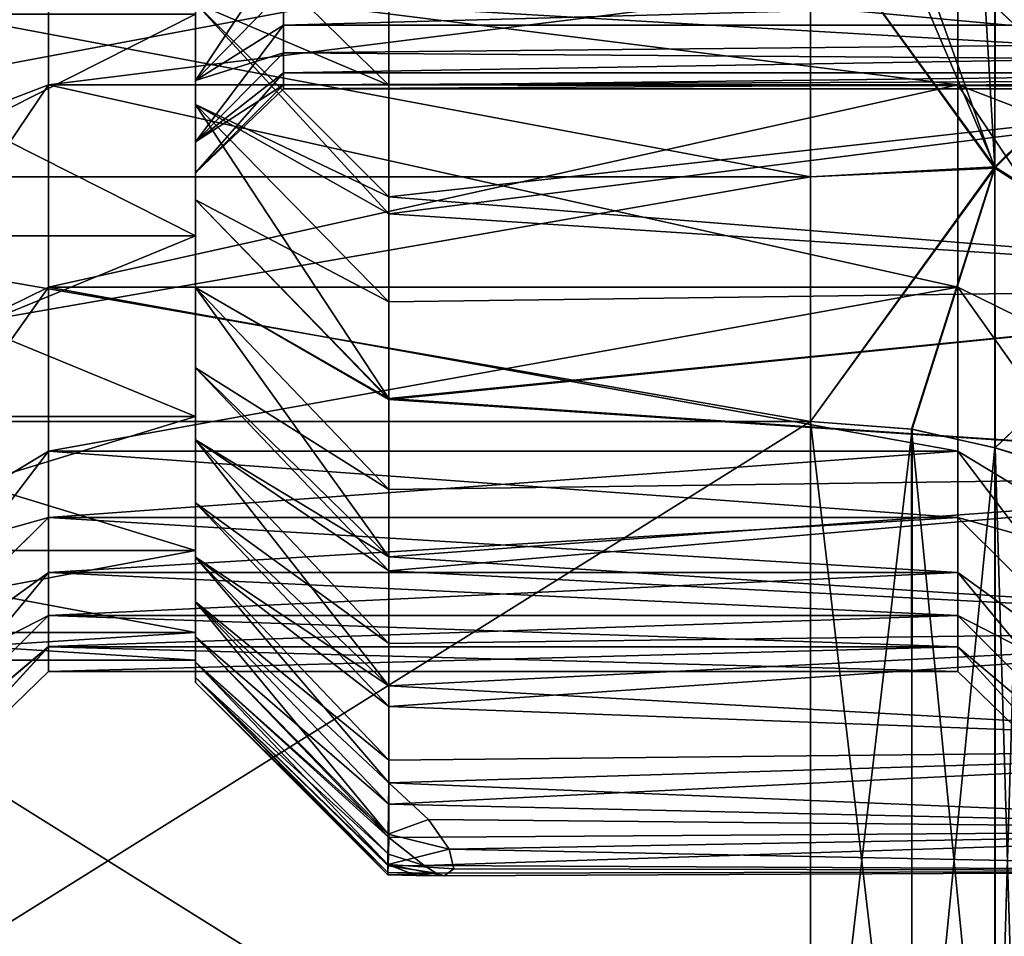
# Model space of a CAD drawing. Header units: metres. Extents: x -62 to 150, y -92 to 92.
# Tile 42 of 256: x -33.74 to -28.14, y -70.82 to -65.61. Entities that reach past the tile are written whole.
import ezdxf

# ---------------------------------------------------------------- set-up
doc = ezdxf.new("R2010")
doc.units = ezdxf.units.M
doc.layers.add('solid_500615', color=7, linetype='CONTINUOUS')

msp = doc.modelspace()

# ---------------------------------------------------------------- linework, layer by layer
at = {"layer": 'solid_500615'}
for points in [[(-32.739399, -52.135441, -12.039052), (-32.739399, -60, -12.669622), (-32.739399, -66.835899, -13.401247)], [(-32.739399, -52.135441, -12.039052), (-32.739399, -66.835899, -13.401247), (-32.739399, -53.164101, -13.401247)], [(-32.739399, -53.164101, -13.401247), (-32.739399, -66.835899, -13.401247), (-32.739399, -65.57444, -14.55124)], [(-32.739399, -53.164101, -0.938045), (-32.739399, -67.864563, -2.30024), (-32.739399, -60, -1.66967)], [(-32.739399, -53.164101, -0.938045), (-32.739399, -66.835899, -0.938045), (-32.739399, -67.864563, -2.30024)], [(-32.739399, -53.164101, -0.938045), (-32.739399, -54.42556, 0.211948), (-32.739399, -66.835899, -0.938045)], [(-32.739399, -54.42556, 0.211948), (-32.739399, -65.57444, 0.211948), (-32.739399, -66.835899, -0.938045)], [(-32.739399, -66.835899, -13.401247), (-32.739399, -60, -12.669622), (-32.739399, -61.223812, -12.531738)], [(-32.739399, -67.864563, -2.30024), (-32.739399, -61.223812, -1.807553), (-32.739399, -60, -1.66967)], [(-32.739399, -66.835899, -13.401247), (-32.739399, -61.223812, -12.531738), (-32.739399, -62.386265, -12.124998)], [(-32.739399, -67.864563, -2.30024), (-32.739399, -62.386265, -2.214294), (-32.739399, -61.223812, -1.807553)], [(-32.739399, -67.864563, -12.039052), (-32.739399, -62.386265, -12.124998), (-32.739399, -63.429085, -11.469786)], [(-32.739399, -66.835899, -13.401247), (-32.739399, -62.386265, -12.124998), (-32.739399, -67.864563, -12.039052)], [(-32.739399, -67.864563, -2.30024), (-32.739399, -63.429085, -2.869506), (-32.739399, -62.386265, -2.214294)], [(-32.739399, -67.864563, -12.039052), (-32.739399, -63.429085, -11.469786), (-32.739399, -64.29998, -10.598942)], [(-32.739399, -68.625397, -3.828244), (-32.739399, -64.29998, -3.74035), (-32.739399, -63.429085, -2.869506)], [(-32.739399, -67.864563, -2.30024), (-32.739399, -68.625397, -3.828244), (-32.739399, -63.429085, -2.869506)], [(-32.739399, -68.625397, -10.511048), (-32.739399, -64.29998, -10.598942), (-32.739399, -64.955269, -9.556118)], [(-32.739399, -67.864563, -12.039052), (-32.739399, -64.29998, -10.598942), (-32.739399, -68.625397, -10.511048)], [(-32.739399, -68.625397, -3.828244), (-32.739399, -64.955269, -4.783174), (-32.739399, -64.29998, -3.74035)], [(-25.239401, -65.902184, 1.487271), (-25.239401, -64.546021, 2.270255), (-31.6394, -65.309563, 1.862883)], [(-25.239401, -64.546021, -16.609547), (-25.239401, -65.902184, -15.826563), (-31.6394, -65.531456, -16.068014)], [(-33.5774, -64.638107, -15.248416), (-34.739399, -64.9618, -16.397514), (-34.739399, -66.421928, -15.448198)], [(-33.5774, -64.638107, -15.248416), (-34.739399, -66.421928, -15.448198), (-33.5774, -65.328949, -14.810382)], [(-28.401402, -64.638214, 0.909062), (-27.239401, -66.422043, 1.108818), (-28.401403, -65.329056, 0.471014)], [(-28.401402, -64.638214, 0.909062), (-27.239401, -64.961914, 2.05816), (-27.239401, -66.422043, 1.108818)], [(-28.733847, -64.931824, -19.169645), (-28.189392, -64.701851, -19.169645), (-28.18932, -66.450752, -18.327646)], [(-28.18932, -66.443962, 3.992279), (-28.18671, -64.699036, 4.830354), (-28.288675, -64.756668, 4.830354)], [(-27.183178, -65.457611, -18.479307), (-28.18932, -66.450752, -18.327646), (-28.189392, -64.701851, -19.169645)], [(-27.183178, -65.445282, 4.145957), (-28.18671, -64.699036, 4.830354), (-28.18932, -66.443962, 3.992279)], [(-28.18932, -66.443962, 3.992279), (-28.288675, -64.756668, 4.830354), (-28.824316, -64.95388, 4.830354)], [(-31.6394, -65.979332, 1.434166), (-32.739399, -64.900253, 0.82523), (-32.739399, -65.511955, 0.416911)], [(-31.6394, -65.979332, 1.434166), (-31.6394, -65.309563, 1.862883), (-32.739399, -64.900253, 0.82523)], [(-32.739399, -69.092514, -8.869275), (-32.739399, -64.955269, -9.556118), (-32.739399, -65.362083, -8.393591)], [(-32.739399, -68.625397, -10.511048), (-32.739399, -64.955269, -9.556118), (-32.739399, -69.092514, -8.869275)], [(-32.739399, -69.092514, -5.470016), (-32.739399, -65.362083, -5.945701), (-32.739399, -64.955269, -4.783174)], [(-32.739399, -68.625397, -3.828244), (-32.739399, -69.092514, -5.470016), (-32.739399, -64.955269, -4.783174)], [(-28.733847, -64.931824, -19.169645), (-28.18932, -66.450752, -18.327646), (-29.239401, -65, -19.169645)], [(-28.18932, -66.443962, 3.992279), (-28.824316, -64.95388, 4.830354), (-29.239401, -65, 4.830354)], [(-29.239401, -66.5, -18.427977), (-37.239399, -66.5, -18.427977), (-37.239399, -65, -19.169645)], [(-29.239401, -66.5, -18.427977), (-37.239399, -65, -19.169645), (-29.239401, -65, -19.169645)], [(-29.239401, -65, 4.830354), (-37.239399, -65, 4.830354), (-37.239399, -66.5, 4.088685)], [(-29.239401, -66.5, 4.088685), (-29.239401, -65, 4.830354), (-37.239399, -66.5, 4.088685)], [(-33.577396, -65.329727, 0.470545), (-34.739399, -66.422668, 1.108334), (-34.739399, -64.962723, 2.057726)], [(-28.18932, -66.450752, -18.327646), (-29.239401, -66.5, -18.427977), (-29.239401, -65, -19.169645)], [(-28.18932, -66.443962, 3.992279), (-29.239401, -65, 4.830354), (-29.239401, -66.5, 4.088685)], [(-28.401403, -65.329216, -14.810193), (-27.239401, -66.422195, -15.447991), (-27.239401, -64.962105, -16.39735)], [(-32.239399, -65.196045, -10.169833), (-32.739399, -65.440765, -10.725926), (-32.739399, -65.952835, -9.779396)], [(-32.239399, -65.196045, -10.169833), (-32.739399, -65.952835, -9.779396), (-32.239399, -65.437767, -9.705525)], [(-32.239399, -65.437759, -4.633749), (-16.239401, -65.196152, -4.169646), (-16.239401, -65.638123, -5.118958)], [(-32.239399, -65.6381, -9.221914), (-16.239401, -65.638123, -9.220333), (-16.239401, -65.196152, -10.169646)], [(-32.239399, -65.437767, -9.705525), (-32.239399, -65.6381, -9.221914), (-16.239401, -65.196152, -10.169646)], [(-33.5774, -65.328949, -14.810382), (-34.739399, -66.421928, -15.448198), (-33.5774, -65.977013, -14.314847)], [(-33.5774, -65.977684, -0.02501), (-34.739399, -66.422668, 1.108334), (-33.577396, -65.329727, 0.470545)], [(-28.401403, -65.329216, -14.810193), (-33.5774, -65.328949, -14.810382), (-33.5774, -65.977013, -14.314847)], [(-28.401402, -65.977257, -14.314638), (-28.401403, -65.329216, -14.810193), (-33.5774, -65.977013, -14.314847)], [(-28.401402, -65.977119, -0.024536), (-33.5774, -65.977684, -0.02501), (-33.577396, -65.329727, 0.470545)], [(-28.401403, -65.329056, 0.471014), (-28.401402, -65.977119, -0.024536), (-33.577396, -65.329727, 0.470545)], [(-25.239401, -65.902184, 1.487271), (-31.6394, -65.309563, 1.862883), (-31.6394, -65.979332, 1.434166)], [(-28.401403, -65.329056, 0.471014), (-27.239401, -66.422043, 1.108818), (-28.401402, -65.977119, -0.024536)], [(-28.401402, -65.977257, -14.314638), (-27.239401, -66.422195, -15.447991), (-28.401403, -65.329216, -14.810193)], [(-32.739399, -69.092514, -8.869275), (-32.739399, -65.362083, -8.393591), (-32.739399, -65.5, -7.169646)], [(-32.739399, -65.362083, -5.945701), (-32.739399, -69.25, -7.169646), (-32.739399, -65.5, -7.169646)], [(-32.739399, -69.092514, -5.470016), (-32.739399, -69.25, -7.169646), (-32.739399, -65.362083, -5.945701)], [(-32.239399, -65.437759, -4.633749), (-32.739399, -65.95282, -4.559868), (-32.739399, -65.440742, -3.613337)], [(-32.239399, -65.638092, -5.117361), (-32.739399, -65.95282, -4.559868), (-32.239399, -65.437759, -4.633749)], [(-32.239399, -65.437767, -9.705525), (-32.739399, -65.952835, -9.779396), (-32.239399, -65.6381, -9.221914)], [(-32.739399, -65.440742, -3.613337), (-32.739399, -65.95282, -4.559868), (-32.739399, -65.511955, 0.416911)], [(-32.739399, -65.952835, -9.779396), (-32.739399, -65.440765, -10.725926), (-32.739399, -65.511955, -14.756203)], [(-32.239399, -65.638092, -5.117361), (-32.239399, -65.437759, -4.633749), (-16.239401, -65.638123, -5.118958)], [(-27.183178, -67.084892, 3.198492), (-27.183178, -65.445282, 4.145957), (-28.18932, -66.443962, 3.992279)], [(-27.183178, -65.457611, -18.479307), (-27.183178, -67.09417, -17.531435), (-28.18932, -66.450752, -18.327646)], [(-32.739399, -69.092514, -8.869275), (-32.739399, -65.5, -7.169646), (-32.739399, -69.25, -7.169646)], [(-32.739399, -65.95282, -4.559868), (-32.739399, -66.089317, -0.038672), (-32.739399, -65.511955, 0.416911)], [(-31.6394, -66.614662, 0.955886), (-32.739399, -65.511955, 0.416911), (-32.739399, -66.089317, -0.038672)], [(-31.6394, -66.614662, 0.955886), (-31.6394, -65.979332, 1.434166), (-32.739399, -65.511955, 0.416911)], [(-32.739399, -65.952835, -9.779396), (-32.739399, -65.511955, -14.756203), (-32.739399, -66.089317, -14.30062)], [(-31.6394, -66.711342, -15.215507), (-32.739399, -66.089317, -14.30062), (-32.739399, -65.511955, -14.756203)], [(-31.6394, -65.531456, -16.068014), (-31.6394, -66.711342, -15.215507), (-32.739399, -65.511955, -14.756203)], [(-32.739399, -65.57444, 0.211948), (-35.239399, -65.57444, 0.211948), (-35.239399, -66.835899, -0.938045)], [(-32.739399, -65.57444, 0.211948), (-35.239399, -66.835899, -0.938045), (-32.739399, -66.835899, -0.938045)], [(-32.739399, -66.835899, -13.401247), (-35.239399, -66.835899, -13.401247), (-35.239399, -65.57444, -14.55124)], [(-32.739399, -65.57444, -14.55124), (-32.739399, -66.835899, -13.401247), (-35.239399, -65.57444, -14.55124)], [(-25.239401, -65.902184, -15.826563), (-31.6394, -66.711342, -15.215507), (-31.6394, -65.531456, -16.068014)], [(-32.239399, -65.795517, -5.616598), (-32.739399, -65.95282, -4.559868), (-32.239399, -65.638092, -5.117361)], [(-32.239399, -65.6381, -9.221914), (-32.739399, -65.952835, -9.779396), (-32.739399, -66.300522, -8.765484)], [(-32.239399, -65.6381, -9.221914), (-32.739399, -66.300522, -8.765484), (-32.239399, -65.795525, -8.722677)], [(-32.239399, -65.795517, -5.616598), (-32.239399, -65.638092, -5.117361), (-16.239401, -65.638123, -5.118958)], [(-32.239399, -65.6381, -9.221914), (-32.239399, -65.795525, -8.722677), (-16.239401, -65.638123, -9.220333)], [(-32.239399, -65.795517, -5.616598), (-16.239401, -65.638123, -5.118958), (-16.239401, -65.908104, -6.126531)], [(-32.239399, -65.908829, -8.211616), (-16.239401, -65.908104, -8.212761), (-16.239401, -65.638123, -9.220333)], [(-32.239399, -65.795525, -8.722677), (-32.239399, -65.908829, -8.211616), (-16.239401, -65.638123, -9.220333)], [(-32.239399, -65.795517, -5.616598), (-32.739399, -66.300514, -5.573777), (-32.739399, -65.95282, -4.559868)], [(-32.239399, -65.908829, -6.127658), (-32.739399, -66.300514, -5.573777), (-32.239399, -65.795517, -5.616598)], [(-32.239399, -65.795525, -8.722677), (-32.739399, -66.300522, -8.765484), (-32.239399, -65.908829, -8.211616)], [(-32.239399, -65.908829, -6.127658), (-32.239399, -65.795517, -5.616598), (-16.239401, -65.908104, -6.126531)], [(-32.239399, -65.908829, -8.211616), (-32.739399, -66.300522, -8.765484), (-32.739399, -66.477539, -7.70782)], [(-32.239399, -65.908829, -8.211616), (-32.739399, -66.477539, -7.70782), (-32.239399, -65.977165, -7.692619)], [(-32.239399, -65.977165, -6.646655), (-32.739399, -66.300514, -5.573777), (-32.239399, -65.908829, -6.127658)], [(-32.239399, -65.977165, -6.646655), (-16.239401, -65.908104, -6.126531), (-16.239401, -66, -7.169646)], [(-32.239399, -65.977165, -6.646655), (-32.239399, -65.908829, -6.127658), (-16.239401, -65.908104, -6.126531)], [(-32.239399, -66, -7.169637), (-16.239401, -66, -7.169646), (-16.239401, -65.908104, -8.212761)], [(-32.239399, -65.977165, -7.692619), (-32.239399, -66, -7.169637), (-16.239401, -65.908104, -8.212761)], [(-32.239399, -65.908829, -8.211616), (-32.239399, -65.977165, -7.692619), (-16.239401, -65.908104, -8.212761)], [(-25.239401, -65.902184, 1.487271), (-31.6394, -65.979332, 1.434166), (-31.6394, -66.614662, 0.955886)], [(-25.239401, -67.126511, 0.510905), (-25.239401, -65.902184, 1.487271), (-31.6394, -66.614662, 0.955886)], [(-25.239401, -65.902184, -15.826563), (-25.239401, -67.126511, -14.850197), (-31.6394, -66.711342, -15.215507)], [(-32.739399, -65.95282, -4.559868), (-32.739399, -66.300514, -5.573777), (-32.739399, -66.089317, -0.038672)], [(-32.739399, -66.300522, -8.765484), (-32.739399, -65.952835, -9.779396), (-32.739399, -66.089317, -14.30062)], [(-33.5774, -65.977013, -14.314847), (-34.739399, -66.421928, -15.448198), (-34.739399, -67.698463, -14.276781)], [(-33.5774, -65.977013, -14.314847), (-34.739399, -67.698463, -14.276781), (-33.5774, -67.127365, -13.167914)], [(-33.5774, -65.977684, -0.02501), (-34.739399, -67.699036, -0.063131), (-34.739399, -66.422668, 1.108334)], [(-33.5774, -67.127899, -1.172009), (-34.739399, -67.699036, -0.063131), (-33.5774, -65.977684, -0.02501)], [(-28.401402, -65.977257, -14.314638), (-33.5774, -65.977013, -14.314847), (-33.5774, -67.127365, -13.167914)], [(-28.401402, -65.977119, -0.024536), (-28.4014, -67.12748, -1.171515), (-33.5774, -65.977684, -0.02501)], [(-28.4014, -67.127586, -13.167646), (-28.401402, -65.977257, -14.314638), (-33.5774, -67.127365, -13.167914)], [(-28.4014, -67.12748, -1.171515), (-33.5774, -67.127899, -1.172009), (-33.5774, -65.977684, -0.02501)], [(-32.239399, -65.977165, -7.692619), (-32.739399, -66.477539, -7.70782), (-32.239399, -66, -7.169637)], [(-32.239399, -65.977165, -6.646655), (-32.739399, -66.477531, -6.631438), (-32.739399, -66.300514, -5.573777)], [(-32.239399, -66, -7.169637), (-32.739399, -66.477531, -6.631438), (-32.239399, -65.977165, -6.646655)], [(-32.239399, -66, -7.169637), (-32.739399, -66.477539, -7.70782), (-32.739399, -66.477531, -6.631438)], [(-32.239399, -66, -7.169637), (-32.239399, -65.977165, -6.646655), (-16.239401, -66, -7.169646)], [(-28.401402, -65.977119, -0.024536), (-27.239401, -66.422043, 1.108818), (-27.239401, -67.698578, -0.062638)], [(-28.401402, -65.977119, -0.024536), (-27.239401, -67.698578, -0.062638), (-28.4014, -67.12748, -1.171515)], [(-28.401402, -65.977257, -14.314638), (-27.239401, -67.6987, -14.276525), (-27.239401, -66.422195, -15.447991)], [(-28.4014, -67.127586, -13.167646), (-27.239401, -67.6987, -14.276525), (-28.401402, -65.977257, -14.314638)], [(-32.739399, -66.477531, -6.631438), (-32.739399, -66.631683, -0.539874), (-32.739399, -66.089317, -0.038672)], [(-31.6394, -67.211884, 0.430798), (-32.739399, -66.089317, -0.038672), (-32.739399, -66.631683, -0.539874)], [(-32.739399, -66.300514, -5.573777), (-32.739399, -66.477531, -6.631438), (-32.739399, -66.089317, -0.038672)], [(-31.6394, -67.211884, 0.430798), (-31.6394, -66.614662, 0.955886), (-32.739399, -66.089317, -0.038672)], [(-32.739399, -66.300522, -8.765484), (-32.739399, -66.089317, -14.30062), (-32.739399, -66.631683, -13.799417)], [(-31.6394, -67.761688, -14.207701), (-32.739399, -66.631683, -13.799417), (-32.739399, -66.089317, -14.30062)], [(-31.6394, -66.711342, -15.215507), (-31.6394, -67.761688, -14.207701), (-32.739399, -66.089317, -14.30062)], [(-32.739399, -66.477539, -7.70782), (-32.739399, -66.300522, -8.765484), (-32.739399, -66.631683, -13.799417)], [(-28.18932, -66.443962, 3.992279), (-29.239401, -66.5, 4.088685), (-29.239401, -67.892303, 3.160481)], [(-28.664459, -67.935951, 3.08488), (-28.18932, -66.443962, 3.992279), (-29.239401, -67.892303, 3.160481)], [(-28.18932, -66.450752, -18.327646), (-29.239401, -67.892303, -17.499773), (-29.239401, -66.5, -18.427977)], [(-28.18932, -66.450752, -18.327646), (-28.659792, -67.936859, -17.422607), (-29.239401, -67.892303, -17.499773)], [(-28.664459, -67.935951, 3.08488), (-28.18821, -68.041405, 2.902229), (-28.18932, -66.443962, 3.992279)], [(-28.18932, -66.450752, -18.327646), (-28.189236, -68.041336, -17.241646), (-28.659792, -67.936859, -17.422607)], [(-27.183178, -67.084892, 3.198492), (-28.18932, -66.443962, 3.992279), (-28.18821, -68.041405, 2.902229)], [(-27.183178, -67.09417, -17.531435), (-28.189236, -68.041336, -17.241646), (-28.18932, -66.450752, -18.327646)], [(-29.239401, -67.892303, -17.499773), (-37.239399, -67.892303, -17.499773), (-37.239399, -66.5, -18.427977)], [(-29.239401, -66.5, -18.427977), (-29.239401, -67.892303, -17.499773), (-37.239399, -66.5, -18.427977)], [(-29.239401, -66.5, 4.088685), (-37.239399, -66.5, 4.088685), (-37.239399, -67.892303, 3.160481)], [(-29.239401, -67.892303, 3.160481), (-29.239401, -66.5, 4.088685), (-37.239399, -67.892303, 3.160481)], [(-32.739399, -66.477531, -6.631438), (-32.739399, -66.631683, -13.799417), (-32.739399, -66.631683, -0.539874)], [(-32.739399, -66.477531, -6.631438), (-32.739399, -66.477539, -7.70782), (-32.739399, -66.631683, -13.799417)], [(-32.739399, -67.129883, -13.260689), (-32.739399, -67.129883, -1.078603), (-32.739399, -66.631683, -0.539874)], [(-31.6394, -67.767563, -0.138074), (-32.739399, -66.631683, -0.539874), (-32.739399, -67.129883, -1.078603)], [(-32.739399, -66.631683, -13.799417), (-32.739399, -67.129883, -13.260689), (-32.739399, -66.631683, -0.539874)], [(-31.6394, -67.767563, -0.138074), (-31.6394, -67.211884, 0.430798), (-32.739399, -66.631683, -0.539874)], [(-31.6394, -67.761688, -14.207701), (-32.739399, -67.129883, -13.260689), (-32.739399, -66.631683, -13.799417)], [(-25.239401, -67.126511, 0.510905), (-31.6394, -66.614662, 0.955886), (-31.6394, -67.211884, 0.430798)], [(-25.239401, -67.126511, -14.850197), (-31.6394, -67.761688, -14.207701), (-31.6394, -66.711342, -15.215507)], [(-32.739399, -66.835899, -0.938045), (-35.239399, -66.835899, -0.938045), (-35.239399, -67.864563, -2.30024)], [(-32.739399, -66.835899, -0.938045), (-35.239399, -67.864563, -2.30024), (-32.739399, -67.864563, -2.30024)], [(-32.739399, -67.864563, -12.039052), (-35.239399, -67.864563, -12.039052), (-35.239399, -66.835899, -13.401247)], [(-32.739399, -66.835899, -13.401247), (-32.739399, -67.864563, -12.039052), (-35.239399, -66.835899, -13.401247)], [(-27.183178, -67.084892, 3.198492), (-28.18821, -68.041405, 2.902229), (-28.085726, -68.073235, 2.847103)], [(-33.5774, -67.127365, -13.167914), (-34.739399, -67.698463, -14.276781), (-34.739399, -68.763428, -12.912506)], [(-33.5774, -67.127365, -13.167914), (-34.739399, -68.763428, -12.912506), (-33.5774, -68.061378, -11.83791)], [(-33.5774, -67.127899, -1.172009), (-34.739399, -68.763908, -1.427517), (-34.739399, -67.699036, -0.063131)], [(-33.5774, -68.061813, -2.502136), (-34.739399, -68.763908, -1.427517), (-33.5774, -67.127899, -1.172009)], [(-28.4014, -67.127586, -13.167646), (-33.5774, -67.127365, -13.167914), (-33.5774, -68.061378, -11.83791)], [(-28.4014, -67.12748, -1.171515), (-28.4014, -68.061493, -2.501583), (-33.5774, -67.127899, -1.172009)], [(-28.4014, -68.061584, -11.837553), (-28.4014, -67.127586, -13.167646), (-33.5774, -68.061378, -11.83791)], [(-28.4014, -68.061493, -2.501583), (-33.5774, -68.061813, -2.502136), (-33.5774, -67.127899, -1.172009)], [(-32.739399, -67.58622, -12.681355), (-32.739399, -67.58622, -1.657937), (-32.739399, -67.129883, -1.078603)], [(-31.6394, -68.278496, -0.747453), (-32.739399, -67.129883, -1.078603), (-32.739399, -67.58622, -1.657937)], [(-32.739399, -67.129883, -13.260689), (-32.739399, -67.58622, -12.681355), (-32.739399, -67.129883, -1.078603)], [(-31.6394, -68.278496, -0.747453), (-31.6394, -67.767563, -0.138074), (-32.739399, -67.129883, -1.078603)], [(-31.6394, -68.662216, -13.064048), (-32.739399, -67.58622, -12.681355), (-32.739399, -67.129883, -13.260689)], [(-31.6394, -67.761688, -14.207701), (-31.6394, -68.662216, -13.064048), (-32.739399, -67.129883, -13.260689)], [(-25.239401, -67.126511, 0.510905), (-31.6394, -67.211884, 0.430798), (-31.6394, -67.767563, -0.138074)], [(-25.239401, -68.191643, -0.637031), (-25.239401, -67.126511, 0.510905), (-31.6394, -67.767563, -0.138074)], [(-25.239401, -67.126511, -14.850197), (-25.239401, -68.191643, -13.70226), (-31.6394, -67.761688, -14.207701)], [(-28.4014, -67.12748, -1.171515), (-27.239401, -67.698578, -0.062638), (-27.239401, -68.76355, -1.426972)], [(-28.4014, -67.12748, -1.171515), (-27.239401, -68.76355, -1.426972), (-28.4014, -68.061493, -2.501583)], [(-28.4014, -67.127586, -13.167646), (-27.239401, -68.763649, -12.912169), (-27.239401, -67.6987, -14.276525)], [(-28.4014, -68.061584, -11.837553), (-27.239401, -68.763649, -12.912169), (-28.4014, -67.127586, -13.167646)], [(-27.183178, -67.09417, -17.531435), (-28.050165, -68.085434, -17.165268), (-28.189236, -68.041336, -17.241646)], [(-32.739399, -67.996178, -12.068329), (-32.739399, -67.996178, -2.270963), (-32.739399, -67.58622, -1.657937)], [(-31.6394, -68.741737, -1.393827), (-32.739399, -67.58622, -1.657937), (-32.739399, -67.996178, -2.270963)], [(-32.739399, -67.58622, -12.681355), (-32.739399, -67.996178, -12.068329), (-32.739399, -67.58622, -1.657937)], [(-31.6394, -68.741737, -1.393827), (-31.6394, -68.278496, -0.747453), (-32.739399, -67.58622, -1.657937)], [(-31.6394, -68.662216, -13.064048), (-32.739399, -67.996178, -12.068329), (-32.739399, -67.58622, -12.681355)], [(-25.239401, -68.191643, -13.70226), (-31.6394, -68.662216, -13.064048), (-31.6394, -67.761688, -14.207701)], [(-25.239401, -68.191643, -0.637031), (-31.6394, -67.767563, -0.138074), (-31.6394, -68.278496, -0.747453)], [(-32.739399, -67.864563, -2.30024), (-35.239399, -67.864563, -2.30024), (-35.239399, -68.625397, -3.828244)], [(-32.739399, -67.864563, -2.30024), (-35.239399, -68.625397, -3.828244), (-32.739399, -68.625397, -3.828244)], [(-32.739399, -68.625397, -10.511048), (-35.239399, -68.625397, -10.511048), (-35.239399, -67.864563, -12.039052)], [(-32.739399, -67.864563, -12.039052), (-32.739399, -68.625397, -10.511048), (-35.239399, -67.864563, -12.039052)], [(-29.239401, -67.892303, -17.499773), (-37.239399, -72.892303, -8.839519), (-37.239399, -67.892303, -17.499773)], [(-29.239401, -72.892303, -5.499773), (-37.239399, -67.892303, 3.160481), (-37.239399, -72.892303, -5.499773)], [(-29.239401, -72.892303, -5.499773), (-29.239401, -67.892303, 3.160481), (-37.239399, -67.892303, 3.160481)], [(-29.239401, -72.892303, -8.839519), (-37.239399, -72.892303, -8.839519), (-29.239401, -67.892303, -17.499773)], [(-28.659792, -67.936859, -17.422607), (-29.239401, -72.892303, -8.839519), (-29.239401, -67.892303, -17.499773)], [(-28.660364, -72.847832, -5.422749), (-29.239401, -67.892303, 3.160481), (-29.239401, -72.892303, -5.499773)], [(-28.664459, -67.935951, 3.08488), (-29.239401, -67.892303, 3.160481), (-28.660364, -72.847832, -5.422749)], [(-28.66411, -72.848602, -8.915214), (-29.239401, -72.892303, -8.839519), (-28.659792, -67.936859, -17.422607)], [(-28.664459, -67.935951, 3.08488), (-28.660364, -72.847832, -5.422749), (-28.189365, -72.743301, -5.241687)], [(-28.664459, -67.935951, 3.08488), (-28.189365, -72.743301, -5.241687), (-28.18821, -68.041405, 2.902229)], [(-28.66411, -72.848602, -8.915214), (-28.659792, -67.936859, -17.422607), (-28.189236, -68.041336, -17.241646)], [(-32.739399, -68.354591, -11.428037), (-32.739399, -68.354591, -2.911255), (-32.739399, -67.996178, -2.270963)], [(-31.6394, -69.154617, -2.073474), (-32.739399, -67.996178, -2.270963), (-32.739399, -68.354591, -2.911255)], [(-32.739399, -67.996178, -12.068329), (-32.739399, -68.354591, -11.428037), (-32.739399, -67.996178, -2.270963)], [(-31.6394, -69.154617, -2.073474), (-31.6394, -68.741737, -1.393827), (-32.739399, -67.996178, -2.270963)], [(-31.6394, -69.395554, -11.806623), (-32.739399, -68.354591, -11.428037), (-32.739399, -67.996178, -12.068329)], [(-31.6394, -68.662216, -13.064048), (-31.6394, -69.395554, -11.806623), (-32.739399, -67.996178, -12.068329)], [(-28.66411, -72.848602, -8.915214), (-28.189236, -68.041336, -17.241646), (-28.188202, -72.743202, -9.097776)], [(-28.18821, -68.041405, 2.902229), (-28.189365, -72.743301, -5.241687), (-28.049778, -72.699028, -5.165009)], [(-28.188202, -72.743202, -9.097776), (-28.189236, -68.041336, -17.241646), (-28.050165, -68.085434, -17.165268)], [(-28.085726, -68.073235, 2.847103), (-28.18821, -68.041405, 2.902229), (-28.049778, -72.699028, -5.165009)], [(-33.5774, -68.061378, -11.83791), (-34.739399, -68.763428, -12.912506), (-34.739399, -69.590622, -11.388363)], [(-33.5774, -68.061378, -11.83791), (-34.739399, -69.590622, -11.388363), (-33.5774, -68.438522, -11.11552)], [(-33.5774, -68.438896, -3.224578), (-34.739399, -68.763908, -1.427517), (-33.5774, -68.061813, -2.502136)], [(-28.4014, -68.061584, -11.837553), (-33.5774, -68.061378, -11.83791), (-33.5774, -68.438522, -11.11552)], [(-28.4014, -68.061493, -2.501583), (-28.401402, -68.438629, -3.224002), (-33.5774, -68.061813, -2.502136)], [(-28.401402, -68.438705, -11.115123), (-28.4014, -68.061584, -11.837553), (-33.5774, -68.438522, -11.11552)], [(-28.401402, -68.438629, -3.224002), (-33.5774, -68.438896, -3.224578), (-33.5774, -68.061813, -2.502136)], [(-28.4014, -68.061493, -2.501583), (-27.239401, -69.590729, -2.951172), (-28.401402, -68.438629, -3.224002)], [(-28.401402, -68.438705, -11.115123), (-27.239401, -68.763649, -12.912169), (-28.4014, -68.061584, -11.837553)], [(-28.4014, -68.061493, -2.501583), (-27.239401, -68.76355, -1.426972), (-27.239401, -69.590729, -2.951172)], [(-28.084993, -72.711136, -9.153314), (-28.188202, -72.743202, -9.097776), (-28.050165, -68.085434, -17.165268)], [(-25.239401, -68.191643, -0.637031), (-31.6394, -68.278496, -0.747453), (-31.6394, -68.741737, -1.393827)], [(-25.239401, -69.073784, -1.930896), (-25.239401, -68.191643, -0.637031), (-31.6394, -68.741737, -1.393827)], [(-25.239401, -68.191643, -13.70226), (-25.239401, -69.073784, -12.408396), (-31.6394, -68.662216, -13.064048)], [(-32.739399, -68.663658, -10.757338), (-32.739399, -68.663658, -3.581954), (-32.739399, -68.354591, -2.911255)], [(-31.6394, -69.514763, -2.782478), (-32.739399, -68.354591, -2.911255), (-32.739399, -68.663658, -3.581954)], [(-32.739399, -68.354591, -11.428037), (-32.739399, -68.663658, -10.757338), (-32.739399, -68.354591, -2.911255)], [(-31.6394, -69.514763, -2.782478), (-31.6394, -69.154617, -2.073474), (-32.739399, -68.354591, -2.911255)], [(-31.6394, -69.395554, -11.806623), (-32.739399, -68.663658, -10.757338), (-32.739399, -68.354591, -11.428037)], [(-33.5774, -68.438522, -11.11552), (-34.739399, -69.590622, -11.388363), (-33.5774, -68.751137, -10.362788)], [(-33.5774, -68.438896, -3.224578), (-34.739399, -69.590988, -2.95176), (-34.739399, -68.763908, -1.427517)], [(-33.5774, -68.751442, -3.977341), (-34.739399, -69.590988, -2.95176), (-33.5774, -68.438896, -3.224578)], [(-28.401402, -68.438705, -11.115123), (-33.5774, -68.438522, -11.11552), (-33.5774, -68.751137, -10.362788)], [(-28.401402, -68.438629, -3.224002), (-28.401402, -68.751228, -3.97676), (-33.5774, -68.438896, -3.224578)], [(-28.401402, -68.751289, -10.362358), (-28.401402, -68.438705, -11.115123), (-33.5774, -68.751137, -10.362788)], [(-28.401402, -68.751228, -3.97676), (-33.5774, -68.751442, -3.977341), (-33.5774, -68.438896, -3.224578)], [(-28.401402, -68.438629, -3.224002), (-27.239401, -69.590729, -2.951172), (-28.401402, -68.751228, -3.97676)], [(-28.401402, -68.438705, -11.115123), (-27.239401, -69.590805, -11.387948), (-27.239401, -68.763649, -12.912169)], [(-28.401402, -68.751289, -10.362358), (-27.239401, -69.590805, -11.387948), (-28.401402, -68.438705, -11.115123)], [(-32.739399, -68.625397, -3.828244), (-35.239399, -68.625397, -3.828244), (-35.239399, -69.092514, -5.470016)], [(-32.739399, -68.625397, -3.828244), (-35.239399, -69.092514, -5.470016), (-32.739399, -69.092514, -5.470016)], [(-32.739399, -69.092514, -8.869275), (-35.239399, -69.092514, -8.869275), (-35.239399, -68.625397, -10.511048)], [(-32.739399, -68.625397, -10.511048), (-32.739399, -69.092514, -8.869275), (-35.239399, -68.625397, -10.511048)], [(-32.739399, -68.918533, -10.067452), (-32.739399, -68.918533, -4.271839), (-32.739399, -68.663658, -3.581954)], [(-31.6394, -69.820099, -3.516756), (-32.739399, -68.663658, -3.581954), (-32.739399, -68.918533, -4.271839)], [(-32.739399, -68.663658, -10.757338), (-32.739399, -68.918533, -10.067452), (-32.739399, -68.663658, -3.581954)], [(-31.6394, -69.820099, -3.516756), (-31.6394, -69.514763, -2.782478), (-32.739399, -68.663658, -3.581954)], [(-31.6394, -69.94754, -10.459698), (-32.739399, -68.918533, -10.067452), (-32.739399, -68.663658, -10.757338)], [(-31.6394, -69.395554, -11.806623), (-31.6394, -69.94754, -10.459698), (-32.739399, -68.663658, -10.757338)], [(-25.239401, -69.073784, -12.408396), (-31.6394, -69.395554, -11.806623), (-31.6394, -68.662216, -13.064048)], [(-33.5774, -68.751137, -10.362788), (-34.739399, -69.590622, -11.388363), (-34.739399, -70.155357, -9.747548)], [(-33.5774, -68.751137, -10.362788), (-34.739399, -70.155357, -9.747548), (-33.5774, -68.996719, -9.585747)], [(-33.5774, -68.996948, -4.7544), (-34.739399, -69.590988, -2.95176), (-33.5774, -68.751442, -3.977341)], [(-28.401402, -68.751289, -10.362358), (-33.5774, -68.751137, -10.362788), (-33.5774, -68.996719, -9.585747)], [(-28.401402, -68.751228, -3.97676), (-28.401402, -68.996796, -4.753826), (-33.5774, -68.751442, -3.977341)], [(-28.401402, -68.996841, -9.585289), (-28.401402, -68.751289, -10.362358), (-33.5774, -68.996719, -9.585747)], [(-28.401402, -68.996796, -4.753826), (-33.5774, -68.996948, -4.7544), (-33.5774, -68.751442, -3.977341)], [(-25.239401, -69.073784, -1.930896), (-31.6394, -68.741737, -1.393827), (-31.6394, -69.154617, -2.073474)], [(-28.401402, -68.751228, -3.97676), (-27.239401, -69.590729, -2.951172), (-27.239401, -70.155434, -4.592031)], [(-28.401402, -68.751228, -3.97676), (-27.239401, -70.155434, -4.592031), (-28.401402, -68.996796, -4.753826)], [(-28.401402, -68.996841, -9.585289), (-27.239401, -69.590805, -11.387948), (-28.401402, -68.751289, -10.362358)], [(-32.739399, -69.117844, -9.359514), (-32.739399, -69.117844, -4.979777), (-32.739399, -68.918533, -4.271839)], [(-31.6394, -70.068871, -4.272076), (-32.739399, -68.918533, -4.271839), (-32.739399, -69.117844, -4.979777)], [(-32.739399, -68.918533, -10.067452), (-32.739399, -69.117844, -9.359514), (-32.739399, -68.918533, -4.271839)], [(-31.6394, -70.068871, -4.272076), (-31.6394, -69.820099, -3.516756), (-32.739399, -68.918533, -4.271839)], [(-31.643969, -70.239433, -9.368805), (-32.739399, -69.117844, -9.359514), (-32.739399, -68.918533, -10.067452)], [(-31.643969, -70.239433, -9.368805), (-32.739399, -68.918533, -10.067452), (-31.6394, -69.94754, -10.459698)], [(-33.5774, -68.996719, -9.585747), (-34.739399, -70.155357, -9.747548), (-33.5774, -69.173378, -8.790638)], [(-33.5774, -68.996948, -4.7544), (-34.739399, -70.155579, -4.592611), (-34.739399, -69.590988, -2.95176)], [(-33.5774, -69.173531, -5.549515), (-34.739399, -70.155579, -4.592611), (-33.5774, -68.996948, -4.7544)], [(-28.401402, -68.996841, -9.585289), (-33.5774, -68.996719, -9.585747), (-33.5774, -69.173378, -8.790638)], [(-28.401402, -68.996796, -4.753826), (-28.4014, -69.173431, -5.548955), (-33.5774, -68.996948, -4.7544)], [(-28.4014, -69.17347, -8.790158), (-28.401402, -68.996841, -9.585289), (-33.5774, -69.173378, -8.790638)], [(-28.4014, -69.173431, -5.548955), (-33.5774, -69.173531, -5.549515), (-33.5774, -68.996948, -4.7544)], [(-28.401402, -68.996796, -4.753826), (-27.239401, -70.155434, -4.592031), (-28.4014, -69.173431, -5.548955)], [(-28.401402, -68.996841, -9.585289), (-27.239401, -70.155479, -9.747082), (-27.239401, -69.590805, -11.387948)], [(-28.4014, -69.17347, -8.790158), (-27.239401, -70.155479, -9.747082), (-28.401402, -68.996841, -9.585289)], [(-32.739399, -69.092514, -5.470016), (-35.239399, -69.092514, -5.470016), (-35.239399, -69.25, -7.169646)], [(-32.739399, -69.25, -7.169646), (-35.239399, -69.25, -7.169646), (-35.239399, -69.092514, -8.869275)], [(-32.739399, -69.092514, -5.470016), (-35.239399, -69.25, -7.169646), (-32.739399, -69.25, -7.169646)], [(-32.739399, -69.092514, -8.869275), (-32.739399, -69.25, -7.169646), (-35.239399, -69.092514, -8.869275)], [(-25.239401, -69.073784, -1.930896), (-31.6394, -69.154617, -2.073474), (-31.6394, -69.514763, -2.782478)], [(-25.239401, -69.753227, -3.341785), (-25.239401, -69.073784, -1.930896), (-31.6394, -69.514763, -2.782478)], [(-25.239401, -69.073784, -12.408396), (-25.239401, -69.753227, -10.997506), (-31.6394, -69.395554, -11.806623)], [(-32.739399, -69.262024, -8.63524), (-32.739399, -69.262024, -5.704052), (-32.739399, -69.117844, -4.979777)], [(-31.6394, -70.259628, -5.044088), (-32.739399, -69.117844, -4.979777), (-32.739399, -69.262024, -5.704052)], [(-32.739399, -69.117844, -9.359514), (-32.739399, -69.262024, -8.63524), (-32.739399, -69.117844, -4.979777)], [(-31.6394, -70.068871, -4.272076), (-32.739399, -69.117844, -4.979777), (-31.6394, -70.259628, -5.044088)], [(-31.643969, -70.239433, -9.368805), (-32.739399, -69.262024, -8.63524), (-32.739399, -69.117844, -9.359514)], [(-33.5774, -69.173378, -8.790638), (-34.739399, -70.155357, -9.747548), (-34.739399, -70.441452, -8.037011)], [(-33.5774, -69.173378, -8.790638), (-34.739399, -70.441452, -8.037011), (-33.5774, -69.315498, -7.170079)], [(-33.5774, -69.173531, -5.549515), (-34.739399, -70.441521, -6.303154), (-34.739399, -70.155579, -4.592611)], [(-33.5774, -69.315498, -7.170079), (-34.739399, -70.441521, -6.303154), (-33.5774, -69.173531, -5.549515)], [(-28.4014, -69.17347, -8.790158), (-33.5774, -69.173378, -8.790638), (-33.5774, -69.315498, -7.170079)], [(-28.4014, -69.173431, -5.548955), (-28.4014, -69.315498, -7.169556), (-33.5774, -69.173531, -5.549515)], [(-28.4014, -69.315498, -7.169556), (-28.4014, -69.17347, -8.790158), (-33.5774, -69.315498, -7.170079)], [(-28.4014, -69.315498, -7.169556), (-33.5774, -69.315498, -7.170079), (-33.5774, -69.173531, -5.549515)], [(-28.4014, -69.173431, -5.548955), (-27.239401, -70.155434, -4.592031), (-27.239401, -70.441475, -6.302608)], [(-28.4014, -69.173431, -5.548955), (-27.239401, -70.441475, -6.302608), (-28.4014, -69.315498, -7.169556)], [(-28.4014, -69.17347, -8.790158), (-27.239401, -70.44149, -8.036504), (-27.239401, -70.155479, -9.747082)], [(-28.4014, -69.315498, -7.169556), (-27.239401, -70.44149, -8.036504), (-28.4014, -69.17347, -8.790158)], [(-32.739399, -69.348419, -7.906565), (-32.739399, -69.348419, -6.432727), (-32.739399, -69.262024, -5.704052)], [(-31.641611, -70.353218, -5.575095), (-32.739399, -69.262024, -5.704052), (-32.739399, -69.348419, -6.432727)], [(-32.739399, -69.262024, -8.63524), (-32.739399, -69.348419, -7.906565), (-32.739399, -69.262024, -5.704052)], [(-31.641611, -70.353218, -5.575095), (-31.6394, -70.259628, -5.044088), (-32.739399, -69.262024, -5.704052)], [(-31.645878, -70.413277, -8.267843), (-32.739399, -69.348419, -7.906565), (-32.739399, -69.262024, -8.63524)], [(-31.645878, -70.413277, -8.267843), (-32.739399, -69.262024, -8.63524), (-31.643969, -70.239433, -9.368805)], [(-33.5774, -69.315498, -7.170079), (-34.739399, -70.441452, -8.037011), (-34.739399, -70.441521, -6.303154)], [(-28.4014, -69.315498, -7.169556), (-27.239401, -70.441475, -6.302608), (-27.239401, -70.44149, -8.036504)], [(-32.739399, -69.348419, -7.906565), (-32.739399, -69.377075, -7.169646), (-32.739399, -69.348419, -6.432727)], [(-31.644474, -70.458977, -6.638989), (-32.739399, -69.348419, -6.432727), (-32.739399, -69.377075, -7.169646)], [(-31.643303, -70.419571, -6.107186), (-32.739399, -69.348419, -6.432727), (-31.644474, -70.458977, -6.638989)], [(-31.641611, -70.353218, -5.575095), (-32.739399, -69.348419, -6.432727), (-31.643303, -70.419571, -6.107186)], [(-31.645124, -70.471779, -7.169172), (-32.739399, -69.377075, -7.169646), (-32.739399, -69.348419, -7.906565)], [(-31.645878, -70.413277, -8.267843), (-31.645124, -70.471779, -7.169172), (-32.739399, -69.348419, -7.906565)], [(-31.644474, -70.458977, -6.638989), (-32.739399, -69.377075, -7.169646), (-31.645124, -70.471779, -7.169172)], [(-25.239401, -69.753227, -10.997506), (-31.6394, -69.94754, -10.459698), (-31.6394, -69.395554, -11.806623)], [(-25.239401, -69.753227, -3.341785), (-31.6394, -69.514763, -2.782478), (-31.6394, -69.820099, -3.516756)], [(-25.239401, -69.753227, -10.997506), (-25.239401, -70.214806, -9.501109), (-31.6394, -69.94754, -10.459698)], [(-25.239401, -69.753227, -3.341785), (-31.6394, -69.820099, -3.516756), (-31.6394, -70.068871, -4.272076)], [(-25.239401, -70.214806, -4.838183), (-25.239401, -69.753227, -3.341785), (-31.6394, -70.068871, -4.272076)], [(-31.643969, -70.239433, -9.368805), (-31.6394, -69.94754, -10.459698), (-31.414743, -70.156357, -9.743821)], [(-25.239401, -70.214806, -9.501109), (-31.414743, -70.156357, -9.743821), (-31.6394, -69.94754, -10.459698)], [(-25.239401, -70.214806, -4.838183), (-31.6394, -70.068871, -4.272076), (-31.6394, -70.259628, -5.044088)], [(-31.643969, -70.239433, -9.368805), (-31.414743, -70.156357, -9.743821), (-31.295347, -70.324692, -8.952556)], [(-25.239401, -70.214806, -9.501109), (-31.295347, -70.324692, -8.952556), (-31.414743, -70.156357, -9.743821)], [(-25.239401, -70.214806, -4.838183), (-31.6394, -70.259628, -5.044088), (-31.438829, -70.417671, -6.051524)], [(-25.239401, -70.448204, -6.386662), (-25.239401, -70.214806, -4.838183), (-31.438829, -70.417671, -6.051524)], [(-25.239401, -70.214806, -9.501109), (-25.239401, -70.448204, -7.952631), (-31.295347, -70.324692, -8.952556)], [(-31.645878, -70.413277, -8.267843), (-31.643969, -70.239433, -9.368805), (-31.295347, -70.324692, -8.952556)], [(-31.641611, -70.353218, -5.575095), (-31.438829, -70.417671, -6.051524), (-31.6394, -70.259628, -5.044088)], [(-31.645878, -70.413277, -8.267843), (-31.295347, -70.324692, -8.952556), (-31.269146, -70.436859, -8.091596)], [(-25.239401, -70.448204, -7.952631), (-31.269146, -70.436859, -8.091596), (-31.295347, -70.324692, -8.952556)], [(-31.641611, -70.353218, -5.575095), (-31.643303, -70.419571, -6.107186), (-31.438829, -70.417671, -6.051524)], [(-31.645878, -70.413277, -8.267843), (-31.324076, -70.477501, -7.168989), (-31.484598, -70.474556, -7.169083)], [(-31.645878, -70.413277, -8.267843), (-31.269146, -70.436859, -8.091596), (-31.324076, -70.477501, -7.168989)], [(-31.645878, -70.413277, -8.267843), (-31.484598, -70.474556, -7.169083), (-31.645124, -70.471779, -7.169172)], [(-31.643303, -70.419571, -6.107186), (-31.644474, -70.458977, -6.638989), (-31.370726, -70.461845, -6.597045)], [(-31.643303, -70.419571, -6.107186), (-31.370726, -70.461845, -6.597045), (-31.438829, -70.417671, -6.051524)], [(-25.239401, -70.448204, -6.386662), (-31.438829, -70.417671, -6.051524), (-31.370726, -70.461845, -6.597045)], [(-25.239401, -70.448204, -6.386662), (-31.370726, -70.461845, -6.597045), (-31.324076, -70.477501, -7.168989)], [(-25.239401, -70.448204, -7.952631), (-31.324076, -70.477501, -7.168989), (-31.269146, -70.436859, -8.091596)], [(-25.239401, -70.448204, -7.952631), (-25.239401, -70.448204, -6.386662), (-31.324076, -70.477501, -7.168989)], [(-31.644474, -70.458977, -6.638989), (-31.645124, -70.471779, -7.169172), (-31.370726, -70.461845, -6.597045)], [(-31.645124, -70.471779, -7.169172), (-31.484598, -70.474556, -7.169083), (-31.370726, -70.461845, -6.597045)], [(-31.484598, -70.474556, -7.169083), (-31.324076, -70.477501, -7.168989), (-31.370726, -70.461845, -6.597045)]]:
    msp.add_3dface(points, dxfattribs=at)

doc.saveas('drawing.dxf')
